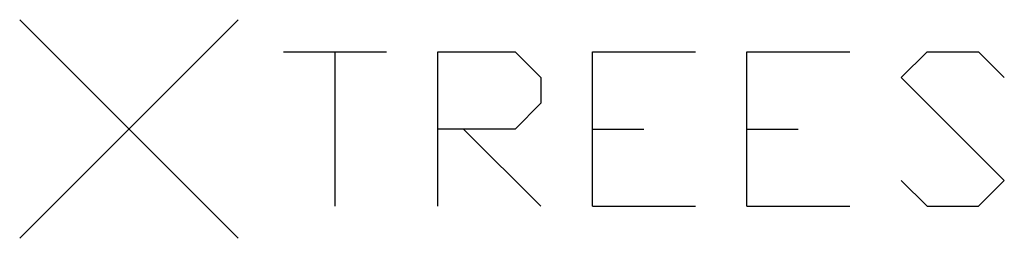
# Model space of a CAD drawing. Header units: inches. Extents: x 3189536 to 3192613, y 959556 to 963788.
# Tile 1 of 3: x 3189536 to 3189587, y 959556 to 959567. Entities that reach past the tile are written whole.
import ezdxf

# ---------------------------------------------------------------- set-up
doc = ezdxf.new("R2010")
doc.units = ezdxf.units.IN
doc.header["$MEASUREMENT"] = 0

msp = doc.modelspace()

# ---------------------------------------------------------------- linework, layer by layer
at = {"color": 4, "linetype": 'Continuous'}
for p, q in [((3189547.646, 959567.476), (3189536.334, 959556.164)), ((3189547.646, 959556.164), (3189536.334, 959567.476))]:
    msp.add_line(p, q, dxfattribs=at)
at = {"color": 3}
for p, q in [((3189549.99, 959565.82), (3189555.323333, 959565.82)), ((3189552.656667, 959565.82), (3189552.656667, 959557.82)), ((3189557.99, 959557.82), (3189557.99, 959565.82)), ((3189557.99, 959565.82), (3189561.99, 959565.82)), ((3189561.99, 959565.82), (3189563.323333, 959564.486667)), ((3189565.99, 959557.82), (3189565.99, 959565.82)), ((3189565.99, 959565.82), (3189571.323333, 959565.82)), ((3189573.99, 959557.82), (3189573.99, 959565.82)), ((3189573.99, 959565.82), (3189579.323333, 959565.82)), ((3189581.99, 959564.486667), (3189583.323333, 959565.82)), ((3189583.323333, 959565.82), (3189585.99, 959565.82)), ((3189585.99, 959565.82), (3189587.323333, 959564.486667)), ((3189563.323333, 959564.486667), (3189563.323333, 959563.153333)), ((3189587.323333, 959559.153333), (3189581.99, 959564.486667)), ((3189563.323333, 959563.153333), (3189561.99, 959561.82)), ((3189561.99, 959561.82), (3189557.99, 959561.82)), ((3189559.323333, 959561.82), (3189563.323333, 959557.82)), ((3189565.99, 959561.82), (3189568.656667, 959561.82)), ((3189573.99, 959561.82), (3189576.656667, 959561.82)), ((3189581.99, 959559.153333), (3189583.323333, 959557.82)), ((3189585.99, 959557.82), (3189587.323333, 959559.153333)), ((3189565.99, 959557.82), (3189571.323333, 959557.82)), ((3189573.99, 959557.82), (3189579.323333, 959557.82)), ((3189583.323333, 959557.82), (3189585.99, 959557.82))]:
    msp.add_line(p, q, dxfattribs=at)

doc.saveas('drawing.dxf')
